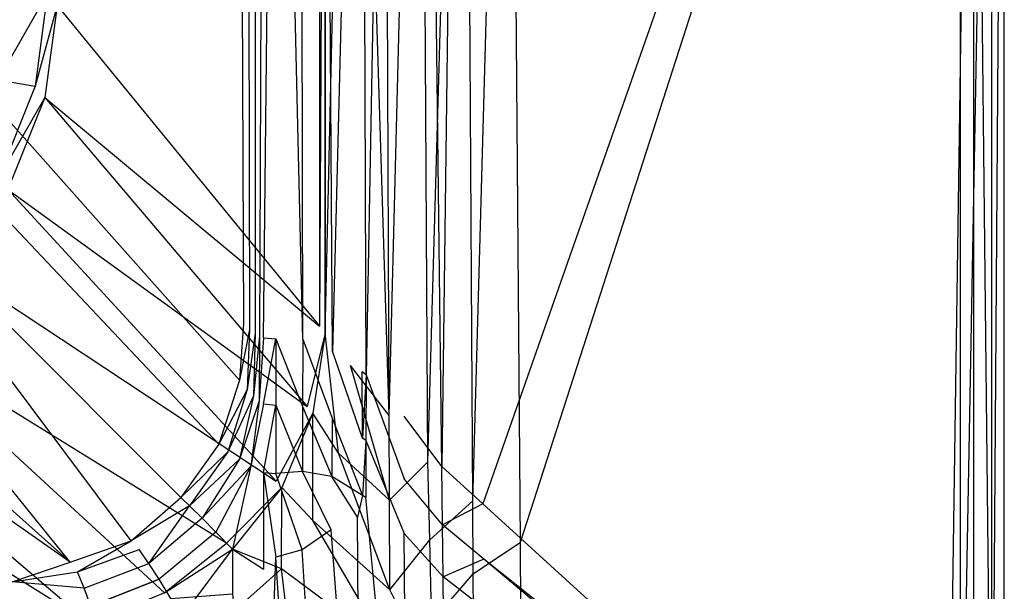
# Model space of a CAD drawing. Extents: x 0 to 0.86, y -0.605 to 0.
# Tile 11 of 33: x 0.701 to 0.86, y -0.537 to -0.444. Entities that reach past the tile are written whole.
import ezdxf

# ---------------------------------------------------------------- set-up
doc = ezdxf.new("R2010")
doc.units = 0
doc.layers.add('L3_BECKEN_N_692210__0___REPLACE', color=7, linetype='CONTINUOUS')

msp = doc.modelspace()

# ---------------------------------------------------------------- linework, layer by layer
at = {"layer": 'L3_BECKEN_N_692210__0___REPLACE', "color": 8}
for points, invisible_edges in [([(0.74, -0.307767, 0.344192), (0.738669, -0.307857, 0.341005), (0.739382, -0.495495, 0.340983), (0.74, -0.307767, 0.344192)], 14), ([(0.74, -0.307767, 0.344192), (0.739382, -0.495495, 0.340983), (0.74, -0.495747, 0.344192), (0.74, -0.307767, 0.344192)], 14), ([(0.742, -0.307685, 0.348183), (0.74, -0.495747, 0.344192), (0.742, -0.49591, 0.348183), (0.742, -0.307685, 0.348183)], 13), ([(0.74, -0.495747, 0.344192), (0.742, -0.307685, 0.348183), (0.74, -0.307767, 0.344192), (0.74, -0.495747, 0.344192)], 14), ([(0.746375, -0.496009, 0.351442), (0.742, -0.307685, 0.348183), (0.742, -0.49591, 0.348183), (0.746375, -0.496009, 0.351442)], 14), ([(0.746375, -0.496009, 0.351442), (0.746, -0.307813, 0.352174), (0.742, -0.307685, 0.348183), (0.746375, -0.496009, 0.351442)], 14), ([(0.734819, -0.308075, 0.32745), (0.688212, -0.433723, 0.064844), (0.736749, -0.493471, 0.32745), (0.734819, -0.308075, 0.32745)], 14), ([(0.706569, -0.441918, 0.068382), (0.749076, -0.308058, 0.299267), (0.749076, -0.493871, 0.299267), (0.706569, -0.441918, 0.068382)], 13), ([(0.736002, -0.308024, 0.332667), (0.734819, -0.308075, 0.32745), (0.736749, -0.493471, 0.32745), (0.736002, -0.308024, 0.332667)], 14), ([(0.737382, -0.307941, 0.337232), (0.736002, -0.308024, 0.332667), (0.737755, -0.494427, 0.332612), (0.737382, -0.307941, 0.337232)], 14), ([(0.736002, -0.308024, 0.332667), (0.736749, -0.493471, 0.32745), (0.737755, -0.494427, 0.332612), (0.736002, -0.308024, 0.332667)], 14), ([(0.738669, -0.307857, 0.341005), (0.737382, -0.307941, 0.337232), (0.738649, -0.495059, 0.337208), (0.738669, -0.307857, 0.341005)], 14), ([(0.737382, -0.307941, 0.337232), (0.737755, -0.494427, 0.332612), (0.738649, -0.495059, 0.337208), (0.737382, -0.307941, 0.337232)], 14), ([(0.738669, -0.307857, 0.341005), (0.738649, -0.495059, 0.337208), (0.739382, -0.495495, 0.340983), (0.738669, -0.307857, 0.341005)], 14), ([(0.75, -0.308087, 0.354169), (0.746, -0.307813, 0.352174), (0.746375, -0.496009, 0.351442), (0.75, -0.308087, 0.354169)], 14), ([(0.75117, -0.497915, 0.353599), (0.75, -0.308087, 0.354169), (0.746375, -0.496009, 0.351442), (0.75117, -0.497915, 0.353599)], 14), ([(0.75, -0.308061, 0.304286), (0.749076, -0.493871, 0.299267), (0.749076, -0.308058, 0.299267), (0.75, -0.308061, 0.304286)], 14), ([(0.749076, -0.493871, 0.299267), (0.75, -0.308061, 0.304286), (0.75, -0.495, 0.304286), (0.749076, -0.493871, 0.299267)], 13), ([(0.754193, -0.308061, 0.304286), (0.75, -0.495, 0.304286), (0.75, -0.308061, 0.304286), (0.754193, -0.308061, 0.304286)], 13), ([(0.75, -0.495, 0.304286), (0.754193, -0.308061, 0.304286), (0.754087, -0.500262, 0.304286), (0.75, -0.495, 0.304286)], 14), ([(0.755993, -0.308087, 0.354169), (0.75, -0.308087, 0.354169), (0.75117, -0.497915, 0.353599), (0.755993, -0.308087, 0.354169)], 14), ([(0.755993, -0.308087, 0.354169), (0.75117, -0.497915, 0.353599), (0.755963, -0.501289, 0.354801), (0.755993, -0.308087, 0.354169)], 14), ([(0.754193, -0.308061, 0.304286), (0.760365, -0.508345, 0.304286), (0.754087, -0.500262, 0.304286), (0.754193, -0.308061, 0.304286)], 13), ([(0.760365, -0.508345, 0.304286), (0.754193, -0.308061, 0.304286), (0.759604, -0.308061, 0.304286), (0.760365, -0.508345, 0.304286)], 14), ([(0.756626, -0.501756, 0.354967), (0.755993, -0.308087, 0.354169), (0.755963, -0.501289, 0.354801), (0.756626, -0.501756, 0.354967)], 14), ([(0.756626, -0.501756, 0.354967), (0.760252, -0.308087, 0.354169), (0.755993, -0.308087, 0.354169), (0.756626, -0.501756, 0.354967)], 13), ([(0.760252, -0.308087, 0.354169), (0.756626, -0.501756, 0.354967), (0.762794, -0.508458, 0.355), (0.760252, -0.308087, 0.354169)], 14), ([(0.7654, -0.308061, 0.304286), (0.760365, -0.508345, 0.304286), (0.759604, -0.308061, 0.304286), (0.7654, -0.308061, 0.304286)], 13), ([(0.766397, -0.308087, 0.354169), (0.760252, -0.308087, 0.354169), (0.762794, -0.508458, 0.355), (0.766397, -0.308087, 0.354169)], 14), ([(0.760365, -0.508345, 0.304286), (0.7654, -0.308061, 0.304286), (0.766624, -0.515865, 0.304286), (0.760365, -0.508345, 0.304286)], 14), ([(0.768888, -0.516596, 0.354169), (0.766397, -0.308087, 0.354169), (0.762794, -0.508458, 0.355), (0.768888, -0.516596, 0.354169)], 14), ([(0.772625, -0.308061, 0.304286), (0.766624, -0.515865, 0.304286), (0.7654, -0.308061, 0.304286), (0.772625, -0.308061, 0.304286)], 13), ([(0.768888, -0.516596, 0.354169), (0.771637, -0.308087, 0.354169), (0.766397, -0.308087, 0.354169), (0.768888, -0.516596, 0.354169)], 13), ([(0.766624, -0.515865, 0.304286), (0.772625, -0.308061, 0.304286), (0.773892, -0.52216, 0.304286), (0.766624, -0.515865, 0.304286)], 14), ([(0.771637, -0.308087, 0.354169), (0.768888, -0.516596, 0.354169), (0.775526, -0.52264, 0.354169), (0.771637, -0.308087, 0.354169)], 14), ([(0.775526, -0.52264, 0.354169), (0.850749, -0.308087, 0.354169), (0.771637, -0.308087, 0.354169), (0.775526, -0.52264, 0.354169)], 13), ([(0.77984, -0.308061, 0.304286), (0.773892, -0.52216, 0.304286), (0.772625, -0.308061, 0.304286), (0.77984, -0.308061, 0.304286)], 13), ([(0.773892, -0.52216, 0.304286), (0.77984, -0.308061, 0.304286), (0.781615, -0.528848, 0.304286), (0.773892, -0.52216, 0.304286)], 14), ([(0.850749, -0.308087, 0.354169), (0.775526, -0.52264, 0.354169), (0.850807, -0.591183, 0.354169), (0.850749, -0.308087, 0.354169)], 14), ([(0.852833, -0.308061, 0.304286), (0.781615, -0.528848, 0.304286), (0.77984, -0.308061, 0.304286), (0.852833, -0.308061, 0.304286)], 13), ([(0.781615, -0.528848, 0.304286), (0.852833, -0.308061, 0.304286), (0.85295, -0.590627, 0.304286), (0.781615, -0.528848, 0.304286)], 14), ([(0.850807, -0.591183, 0.354169), (0.855, -0.308087, 0.354169), (0.850749, -0.308087, 0.354169), (0.850807, -0.591183, 0.354169)], 13), ([(0.855, -0.308087, 0.354169), (0.850807, -0.591183, 0.354169), (0.855, -0.595, 0.354169), (0.855, -0.308087, 0.354169)], 14), ([(0.858, -0.308061, 0.304286), (0.85295, -0.590627, 0.304286), (0.852833, -0.308061, 0.304286), (0.858, -0.308061, 0.304286)], 13), ([(0.85295, -0.590627, 0.304286), (0.858, -0.308061, 0.304286), (0.858, -0.595, 0.304286), (0.85295, -0.590627, 0.304286)], 14), ([(0.858, -0.595, 0.352174), (0.855, -0.308087, 0.354169), (0.855, -0.595, 0.354169), (0.858, -0.595, 0.352174)], 13), ([(0.855, -0.308087, 0.354169), (0.858, -0.595, 0.352174), (0.858, -0.308087, 0.352174), (0.855, -0.308087, 0.354169)], 14), ([(0.86, -0.308062, 0.306281), (0.858, -0.595, 0.304286), (0.858, -0.308061, 0.304286), (0.86, -0.308062, 0.306281)], 13), ([(0.858, -0.595, 0.304286), (0.86, -0.308062, 0.306281), (0.86, -0.595, 0.306281), (0.858, -0.595, 0.304286)], 14), ([(0.86, -0.308087, 0.349181), (0.858, -0.595, 0.352174), (0.86, -0.595, 0.349181), (0.86, -0.308087, 0.349181)], 13), ([(0.858, -0.595, 0.352174), (0.86, -0.308087, 0.349181), (0.858, -0.308087, 0.352174), (0.858, -0.595, 0.352174)], 14), ([(0.86, -0.308062, 0.306281), (0.86, -0.595, 0.311061), (0.86, -0.595, 0.306281), (0.86, -0.308062, 0.306281)], 13), ([(0.86, -0.595, 0.311061), (0.86, -0.308062, 0.306281), (0.86, -0.308065, 0.311061), (0.86, -0.595, 0.311061)], 14), ([(0.86, -0.308065, 0.311061), (0.86, -0.595, 0.344518), (0.86, -0.595, 0.311061), (0.86, -0.308065, 0.311061)], 13), ([(0.86, -0.595, 0.344518), (0.86, -0.308065, 0.311061), (0.86, -0.308085, 0.344518), (0.86, -0.595, 0.344518)], 14), ([(0.86, -0.308085, 0.344518), (0.86, -0.595, 0.349181), (0.86, -0.595, 0.344518), (0.86, -0.308085, 0.344518)], 13), ([(0.86, -0.595, 0.349181), (0.86, -0.308085, 0.344518), (0.86, -0.308087, 0.349181), (0.86, -0.595, 0.349181)], 14), ([(0.688212, -0.433723, 0.064844), (0.686272, -0.446556, 0.064844), (0.736749, -0.493471, 0.32745), (0.688212, -0.433723, 0.064844)], 14), ([(0.705, -0.44, 0.05986), (0.703, -0.455, 0.05986), (0.697, -0.454, 0.037911), (0.705, -0.44, 0.05986)], 14), ([(0.705, -0.44, 0.05986), (0.697, -0.454, 0.037911), (0.698, -0.44, 0.037911), (0.705, -0.44, 0.05986)], 14), ([(0.706569, -0.441918, 0.068382), (0.703, -0.455, 0.05986), (0.705, -0.44, 0.05986), (0.706569, -0.441918, 0.068382)], 14), ([(0.703, -0.455, 0.05986), (0.706569, -0.441918, 0.068382), (0.704569, -0.456848, 0.068382), (0.703, -0.455, 0.05986)], 13), ([(0.706569, -0.441918, 0.068382), (0.749076, -0.493871, 0.299267), (0.704569, -0.456848, 0.068382), (0.706569, -0.441918, 0.068382)], 14), ([(0.686272, -0.446556, 0.064844), (0.681343, -0.458483, 0.064844), (0.736118, -0.502646, 0.32745), (0.686272, -0.446556, 0.064844)], 14), ([(0.686272, -0.446556, 0.064844), (0.736118, -0.502646, 0.32745), (0.736749, -0.493471, 0.32745), (0.686272, -0.446556, 0.064844)], 14), ([(0.697, -0.454, 0.037911), (0.703, -0.455, 0.05986), (0.691, -0.467, 0.037911), (0.697, -0.454, 0.037911)], 14), ([(0.703, -0.455, 0.05986), (0.697, -0.47, 0.05986), (0.691, -0.467, 0.037911), (0.703, -0.455, 0.05986)], 14), ([(0.704569, -0.456848, 0.068382), (0.697, -0.47, 0.05986), (0.703, -0.455, 0.05986), (0.704569, -0.456848, 0.068382)], 14), ([(0.697, -0.47, 0.05986), (0.704569, -0.456848, 0.068382), (0.698604, -0.471743, 0.068382), (0.697, -0.47, 0.05986)], 13), ([(0.704569, -0.456848, 0.068382), (0.747076, -0.506912, 0.299267), (0.698604, -0.471743, 0.068382), (0.704569, -0.456848, 0.068382)], 14), ([(0.704569, -0.456848, 0.068382), (0.749076, -0.493871, 0.299267), (0.747076, -0.506912, 0.299267), (0.704569, -0.456848, 0.068382)], 14), ([(0.681343, -0.458483, 0.064844), (0.673425, -0.468425, 0.064844), (0.732753, -0.512975, 0.32745), (0.681343, -0.458483, 0.064844)], 14), ([(0.681343, -0.458483, 0.064844), (0.732753, -0.512975, 0.32745), (0.736118, -0.502646, 0.32745), (0.681343, -0.458483, 0.064844)], 14), ([(0.718581, -0.528653, 0.32745), (0.673425, -0.468425, 0.064844), (0.66351, -0.476382, 0.064844), (0.718581, -0.528653, 0.32745)], 14), ([(0.673425, -0.468425, 0.064844), (0.726629, -0.521629, 0.32745), (0.732753, -0.512975, 0.32745), (0.673425, -0.468425, 0.064844)], 14), ([(0.718581, -0.528653, 0.32745), (0.726629, -0.521629, 0.32745), (0.673425, -0.468425, 0.064844), (0.718581, -0.528653, 0.32745)], 14), ([(0.698604, -0.471743, 0.068382), (0.742055, -0.518973, 0.299267), (0.688674, -0.483674, 0.068382), (0.698604, -0.471743, 0.068382)], 14), ([(0.698604, -0.471743, 0.068382), (0.747076, -0.506912, 0.299267), (0.742055, -0.518973, 0.299267), (0.698604, -0.471743, 0.068382)], 14), ([(0.708697, -0.532108, 0.32745), (0.66351, -0.476382, 0.064844), (0.651602, -0.481315, 0.064844), (0.708697, -0.532108, 0.32745)], 14), ([(0.708697, -0.532108, 0.32745), (0.718581, -0.528653, 0.32745), (0.66351, -0.476382, 0.064844), (0.708697, -0.532108, 0.32745)], 14), ([(0.638722, -0.483297, 0.064844), (0.708697, -0.532108, 0.32745), (0.651602, -0.481315, 0.064844), (0.638722, -0.483297, 0.064844)], 13), ([(0.708697, -0.532108, 0.32745), (0.638722, -0.483297, 0.064844), (0.698461, -0.533701, 0.32745), (0.708697, -0.532108, 0.32745)], 14), ([(0.734014, -0.529014, 0.299267), (0.676743, -0.493604, 0.068382), (0.688674, -0.483674, 0.068382), (0.734014, -0.529014, 0.299267)], 14), ([(0.688674, -0.483674, 0.068382), (0.742055, -0.518973, 0.299267), (0.734014, -0.529014, 0.299267), (0.688674, -0.483674, 0.068382)], 14), ([(0.711912, -0.542076, 0.299267), (0.661848, -0.499569, 0.068382), (0.676743, -0.493604, 0.068382), (0.711912, -0.542076, 0.299267)], 14), ([(0.723973, -0.537055, 0.299267), (0.676743, -0.493604, 0.068382), (0.734014, -0.529014, 0.299267), (0.723973, -0.537055, 0.299267)], 14), ([(0.723973, -0.537055, 0.299267), (0.711912, -0.542076, 0.299267), (0.676743, -0.493604, 0.068382), (0.723973, -0.537055, 0.299267)], 14), ([(0.736749, -0.493471, 0.32745), (0.736118, -0.502646, 0.32745), (0.737755, -0.494427, 0.332612), (0.736749, -0.493471, 0.32745)], 14), ([(0.75, -0.495, 0.304286), (0.747076, -0.506912, 0.299267), (0.749076, -0.493871, 0.299267), (0.75, -0.495, 0.304286)], 14), ([(0.737755, -0.494427, 0.332612), (0.736118, -0.502646, 0.32745), (0.737341, -0.504122, 0.332536), (0.737755, -0.494427, 0.332612)], 14), ([(0.737755, -0.494427, 0.332612), (0.737341, -0.504122, 0.332536), (0.738649, -0.495059, 0.337208), (0.737755, -0.494427, 0.332612)], 14), ([(0.738649, -0.495059, 0.337208), (0.737341, -0.504122, 0.332536), (0.738411, -0.505193, 0.337114), (0.738649, -0.495059, 0.337208)], 14), ([(0.738649, -0.495059, 0.337208), (0.738411, -0.505193, 0.337114), (0.739382, -0.495495, 0.340983), (0.738649, -0.495059, 0.337208)], 14), ([(0.739382, -0.495495, 0.340983), (0.738411, -0.505193, 0.337114), (0.739284, -0.505977, 0.340914), (0.739382, -0.495495, 0.340983)], 14), ([(0.739382, -0.495495, 0.340983), (0.739284, -0.505977, 0.340914), (0.74, -0.495747, 0.344192), (0.739382, -0.495495, 0.340983)], 14), ([(0.74, -0.495747, 0.344192), (0.739284, -0.505977, 0.340914), (0.74, -0.506472, 0.344192), (0.74, -0.495747, 0.344192)], 14), ([(0.74, -0.506472, 0.344192), (0.742, -0.49591, 0.348183), (0.74, -0.495747, 0.344192), (0.74, -0.506472, 0.344192)], 14), ([(0.742, -0.49591, 0.348183), (0.74, -0.506472, 0.344192), (0.742, -0.506705, 0.348183), (0.742, -0.49591, 0.348183)], 13), ([(0.746348, -0.506915, 0.351446), (0.742, -0.49591, 0.348183), (0.742, -0.506705, 0.348183), (0.746348, -0.506915, 0.351446)], 13), ([(0.742, -0.49591, 0.348183), (0.746348, -0.506915, 0.351446), (0.746375, -0.496009, 0.351442), (0.742, -0.49591, 0.348183)], 14), ([(0.747076, -0.506912, 0.299267), (0.75, -0.495, 0.304286), (0.748, -0.508, 0.304286), (0.747076, -0.506912, 0.299267)], 13), ([(0.75, -0.495, 0.304286), (0.75216, -0.514471, 0.304286), (0.748, -0.508, 0.304286), (0.75, -0.495, 0.304286)], 13), ([(0.75216, -0.514471, 0.304286), (0.75, -0.495, 0.304286), (0.754087, -0.500262, 0.304286), (0.75216, -0.514471, 0.304286)], 14), ([(0.751136, -0.508781, 0.353591), (0.746375, -0.496009, 0.351442), (0.746348, -0.506915, 0.351446), (0.751136, -0.508781, 0.353591)], 13), ([(0.746375, -0.496009, 0.351442), (0.751136, -0.508781, 0.353591), (0.75117, -0.497915, 0.353599), (0.746375, -0.496009, 0.351442)], 14), ([(0.756015, -0.512032, 0.354784), (0.75117, -0.497915, 0.353599), (0.751136, -0.508781, 0.353591), (0.756015, -0.512032, 0.354784)], 14), ([(0.756015, -0.512032, 0.354784), (0.755963, -0.501289, 0.354801), (0.75117, -0.497915, 0.353599), (0.756015, -0.512032, 0.354784)], 14), ([(0.711912, -0.542076, 0.299267), (0.646918, -0.501569, 0.068382), (0.661848, -0.499569, 0.068382), (0.711912, -0.542076, 0.299267)], 14), ([(0.754087, -0.500262, 0.304286), (0.760418, -0.522096, 0.304286), (0.75216, -0.514471, 0.304286), (0.754087, -0.500262, 0.304286)], 13), ([(0.760418, -0.522096, 0.304286), (0.754087, -0.500262, 0.304286), (0.760365, -0.508345, 0.304286), (0.760418, -0.522096, 0.304286)], 14), ([(0.698871, -0.544076, 0.299267), (0.646918, -0.501569, 0.068382), (0.711912, -0.542076, 0.299267), (0.698871, -0.544076, 0.299267)], 14), ([(0.756015, -0.512032, 0.354784), (0.756626, -0.501756, 0.354967), (0.755963, -0.501289, 0.354801), (0.756015, -0.512032, 0.354784)], 13), ([(0.756626, -0.501756, 0.354967), (0.756015, -0.512032, 0.354784), (0.756595, -0.512418, 0.354926), (0.756626, -0.501756, 0.354967)], 14), ([(0.762801, -0.518607, 0.354959), (0.756626, -0.501756, 0.354967), (0.756595, -0.512418, 0.354926), (0.762801, -0.518607, 0.354959)], 13), ([(0.756626, -0.501756, 0.354967), (0.762801, -0.518607, 0.354959), (0.762794, -0.508458, 0.355), (0.756626, -0.501756, 0.354967)], 14), ([(0.736118, -0.502646, 0.32745), (0.732753, -0.512975, 0.32745), (0.737341, -0.504122, 0.332536), (0.736118, -0.502646, 0.32745)], 14), ([(0.737341, -0.504122, 0.332536), (0.732753, -0.512975, 0.32745), (0.73421, -0.514223, 0.3327), (0.737341, -0.504122, 0.332536)], 14), ([(0.737341, -0.504122, 0.332536), (0.73421, -0.514223, 0.3327), (0.738411, -0.505193, 0.337114), (0.737341, -0.504122, 0.332536)], 14), ([(0.738411, -0.505193, 0.337114), (0.73421, -0.514223, 0.3327), (0.7361, -0.515445, 0.337215), (0.738411, -0.505193, 0.337114)], 14), ([(0.738411, -0.505193, 0.337114), (0.7361, -0.515445, 0.337215), (0.739284, -0.505977, 0.340914), (0.738411, -0.505193, 0.337114)], 14), ([(0.739284, -0.505977, 0.340914), (0.7361, -0.515445, 0.337215), (0.737969, -0.516543, 0.341005), (0.739284, -0.505977, 0.340914)], 14), ([(0.739284, -0.505977, 0.340914), (0.737969, -0.516543, 0.341005), (0.74, -0.506472, 0.344192), (0.739284, -0.505977, 0.340914)], 14), ([(0.74, -0.506472, 0.344192), (0.737969, -0.516543, 0.341005), (0.74, -0.517607, 0.344192), (0.74, -0.506472, 0.344192)], 14), ([(0.74, -0.517607, 0.344192), (0.742, -0.506705, 0.348183), (0.74, -0.506472, 0.344192), (0.74, -0.517607, 0.344192)], 14), ([(0.742, -0.506705, 0.348183), (0.74, -0.517607, 0.344192), (0.742, -0.517775, 0.348183), (0.742, -0.506705, 0.348183)], 13), ([(0.74632, -0.517424, 0.351448), (0.742, -0.506705, 0.348183), (0.742, -0.517775, 0.348183), (0.74632, -0.517424, 0.351448)], 13), ([(0.742, -0.506705, 0.348183), (0.74632, -0.517424, 0.351448), (0.746348, -0.506915, 0.351446), (0.742, -0.506705, 0.348183)], 14), ([(0.748, -0.508, 0.304286), (0.742055, -0.518973, 0.299267), (0.747076, -0.506912, 0.299267), (0.748, -0.508, 0.304286)], 14), ([(0.751098, -0.518212, 0.353584), (0.746348, -0.506915, 0.351446), (0.74632, -0.517424, 0.351448), (0.751098, -0.518212, 0.353584)], 13), ([(0.746348, -0.506915, 0.351446), (0.751098, -0.518212, 0.353584), (0.751136, -0.508781, 0.353591), (0.746348, -0.506915, 0.351446)], 14), ([(0.742055, -0.518973, 0.299267), (0.748, -0.508, 0.304286), (0.743, -0.52, 0.304286), (0.742055, -0.518973, 0.299267)], 13), ([(0.748, -0.508, 0.304286), (0.747989, -0.525345, 0.304286), (0.743, -0.52, 0.304286), (0.748, -0.508, 0.304286)], 13), ([(0.747989, -0.525345, 0.304286), (0.748, -0.508, 0.304286), (0.75216, -0.514471, 0.304286), (0.747989, -0.525345, 0.304286)], 14), ([(0.766624, -0.515865, 0.304286), (0.760418, -0.522096, 0.304286), (0.760365, -0.508345, 0.304286), (0.766624, -0.515865, 0.304286)], 13), ([(0.768888, -0.516596, 0.354169), (0.762794, -0.508458, 0.355), (0.762801, -0.518607, 0.354959), (0.768888, -0.516596, 0.354169)], 14), ([(0.756061, -0.521332, 0.354782), (0.751136, -0.508781, 0.353591), (0.751098, -0.518212, 0.353584), (0.756061, -0.521332, 0.354782)], 13), ([(0.751136, -0.508781, 0.353591), (0.756061, -0.521332, 0.354782), (0.756015, -0.512032, 0.354784), (0.751136, -0.508781, 0.353591)], 14), ([(0.732753, -0.512975, 0.32745), (0.726629, -0.521629, 0.32745), (0.73421, -0.514223, 0.3327), (0.732753, -0.512975, 0.32745)], 14), ([(0.756061, -0.521332, 0.354782), (0.756595, -0.512418, 0.354926), (0.756015, -0.512032, 0.354784), (0.756061, -0.521332, 0.354782)], 13), ([(0.756595, -0.512418, 0.354926), (0.756061, -0.521332, 0.354782), (0.756562, -0.521646, 0.354902), (0.756595, -0.512418, 0.354926)], 14), ([(0.762814, -0.527465, 0.354939), (0.756595, -0.512418, 0.354926), (0.756562, -0.521646, 0.354902), (0.762814, -0.527465, 0.354939)], 13), ([(0.756595, -0.512418, 0.354926), (0.762814, -0.527465, 0.354939), (0.762801, -0.518607, 0.354959), (0.756595, -0.512418, 0.354926)], 14), ([(0.73421, -0.514223, 0.3327), (0.726629, -0.521629, 0.32745), (0.728029, -0.522985, 0.332913), (0.73421, -0.514223, 0.3327)], 14), ([(0.73421, -0.514223, 0.3327), (0.728029, -0.522985, 0.332913), (0.7361, -0.515445, 0.337215), (0.73421, -0.514223, 0.3327)], 14), ([(0.75216, -0.514471, 0.304286), (0.760474, -0.536615, 0.304286), (0.747989, -0.525345, 0.304286), (0.75216, -0.514471, 0.304286)], 13), ([(0.760474, -0.536615, 0.304286), (0.75216, -0.514471, 0.304286), (0.760418, -0.522096, 0.304286), (0.760474, -0.536615, 0.304286)], 14), ([(0.7361, -0.515445, 0.337215), (0.728029, -0.522985, 0.332913), (0.730054, -0.525002, 0.337382), (0.7361, -0.515445, 0.337215)], 14), ([(0.7361, -0.515445, 0.337215), (0.730054, -0.525002, 0.337382), (0.737969, -0.516543, 0.341005), (0.7361, -0.515445, 0.337215)], 14), ([(0.737969, -0.516543, 0.341005), (0.730054, -0.525002, 0.337382), (0.732276, -0.527235, 0.341199), (0.737969, -0.516543, 0.341005)], 14), ([(0.737969, -0.516543, 0.341005), (0.732276, -0.527235, 0.341199), (0.735, -0.53, 0.344192), (0.737969, -0.516543, 0.341005)], 14), ([(0.737969, -0.516543, 0.341005), (0.735, -0.53, 0.344192), (0.74, -0.517607, 0.344192), (0.737969, -0.516543, 0.341005)], 14), ([(0.760418, -0.522096, 0.304286), (0.766624, -0.515865, 0.304286), (0.766922, -0.528496, 0.304286), (0.760418, -0.522096, 0.304286)], 14), ([(0.769002, -0.526071, 0.354169), (0.768888, -0.516596, 0.354169), (0.762801, -0.518607, 0.354959), (0.769002, -0.526071, 0.354169)], 14), ([(0.773892, -0.52216, 0.304286), (0.766922, -0.528496, 0.304286), (0.766624, -0.515865, 0.304286), (0.773892, -0.52216, 0.304286)], 13), ([(0.769002, -0.526071, 0.354169), (0.775526, -0.52264, 0.354169), (0.768888, -0.516596, 0.354169), (0.769002, -0.526071, 0.354169)], 13), ([(0.735, -0.53, 0.344192), (0.74, -0.533239, 0.344192), (0.74, -0.517607, 0.344192), (0.735, -0.53, 0.344192)], 14), ([(0.742, -0.531321, 0.348183), (0.74, -0.517607, 0.344192), (0.74, -0.533239, 0.344192), (0.742, -0.531321, 0.348183)], 13), ([(0.74, -0.517607, 0.344192), (0.742, -0.531321, 0.348183), (0.742, -0.517775, 0.348183), (0.74, -0.517607, 0.344192)], 14), ([(0.74632, -0.517424, 0.351448), (0.742, -0.517775, 0.348183), (0.746286, -0.530123, 0.351525), (0.74632, -0.517424, 0.351448)], 14), ([(0.746286, -0.530123, 0.351525), (0.742, -0.517775, 0.348183), (0.742, -0.531321, 0.348183), (0.746286, -0.530123, 0.351525)], 14), ([(0.750967, -0.52689, 0.353654), (0.74632, -0.517424, 0.351448), (0.746286, -0.530123, 0.351525), (0.750967, -0.52689, 0.353654)], 14), ([(0.751098, -0.518212, 0.353584), (0.74632, -0.517424, 0.351448), (0.750967, -0.52689, 0.353654), (0.751098, -0.518212, 0.353584)], 14), ([(0.755246, -0.524821, 0.354572), (0.751098, -0.518212, 0.353584), (0.750967, -0.52689, 0.353654), (0.755246, -0.524821, 0.354572)], 14), ([(0.756061, -0.521332, 0.354782), (0.751098, -0.518212, 0.353584), (0.755246, -0.524821, 0.354572), (0.756061, -0.521332, 0.354782)], 14), ([(0.743, -0.52, 0.304286), (0.734014, -0.529014, 0.299267), (0.742055, -0.518973, 0.299267), (0.743, -0.52, 0.304286)], 14), ([(0.769002, -0.526071, 0.354169), (0.762801, -0.518607, 0.354959), (0.762814, -0.527465, 0.354939), (0.769002, -0.526071, 0.354169)], 14), ([(0.734014, -0.529014, 0.299267), (0.743, -0.52, 0.304286), (0.735, -0.53, 0.304286), (0.734014, -0.529014, 0.299267)], 13), ([(0.743, -0.52, 0.304286), (0.742904, -0.533194, 0.304286), (0.735, -0.53, 0.304286), (0.743, -0.52, 0.304286)], 13), ([(0.742904, -0.533194, 0.304286), (0.743, -0.52, 0.304286), (0.747989, -0.525345, 0.304286), (0.742904, -0.533194, 0.304286)], 14), ([(0.756061, -0.521332, 0.354782), (0.755246, -0.524821, 0.354572), (0.755721, -0.590588, 0.354169), (0.756061, -0.521332, 0.354782)], 14), ([(0.756562, -0.521646, 0.354902), (0.756061, -0.521332, 0.354782), (0.755721, -0.590588, 0.354169), (0.756562, -0.521646, 0.354902)], 14), ([(0.718581, -0.528653, 0.32745), (0.728029, -0.522985, 0.332913), (0.726629, -0.521629, 0.32745), (0.718581, -0.528653, 0.32745)], 13), ([(0.728029, -0.522985, 0.332913), (0.718581, -0.528653, 0.32745), (0.719859, -0.530081, 0.332889), (0.728029, -0.522985, 0.332913)], 14), ([(0.721451, -0.532347, 0.337362), (0.728029, -0.522985, 0.332913), (0.719859, -0.530081, 0.332889), (0.721451, -0.532347, 0.337362)], 14), ([(0.730054, -0.525002, 0.337382), (0.728029, -0.522985, 0.332913), (0.721451, -0.532347, 0.337362), (0.730054, -0.525002, 0.337382)], 14), ([(0.763215, -0.590535, 0.354169), (0.756562, -0.521646, 0.354902), (0.755721, -0.590588, 0.354169), (0.763215, -0.590535, 0.354169)], 14), ([(0.763215, -0.590535, 0.354169), (0.762814, -0.527465, 0.354939), (0.756562, -0.521646, 0.354902), (0.763215, -0.590535, 0.354169)], 14), ([(0.766922, -0.528496, 0.304286), (0.760474, -0.536615, 0.304286), (0.760418, -0.522096, 0.304286), (0.766922, -0.528496, 0.304286)], 13), ([(0.766922, -0.528496, 0.304286), (0.773892, -0.52216, 0.304286), (0.773962, -0.533989, 0.304286), (0.766922, -0.528496, 0.304286)], 14), ([(0.775526, -0.52264, 0.354169), (0.769002, -0.526071, 0.354169), (0.77569, -0.531652, 0.354169), (0.775526, -0.52264, 0.354169)], 14), ([(0.781615, -0.528848, 0.304286), (0.773962, -0.533989, 0.304286), (0.773892, -0.52216, 0.304286), (0.781615, -0.528848, 0.304286)], 13), ([(0.77569, -0.531652, 0.354169), (0.850807, -0.591183, 0.354169), (0.775526, -0.52264, 0.354169), (0.77569, -0.531652, 0.354169)], 13), ([(0.730054, -0.525002, 0.337382), (0.721451, -0.532347, 0.337362), (0.723105, -0.534866, 0.341171), (0.730054, -0.525002, 0.337382)], 14), ([(0.732276, -0.527235, 0.341199), (0.730054, -0.525002, 0.337382), (0.723105, -0.534866, 0.341171), (0.732276, -0.527235, 0.341199)], 14), ([(0.747989, -0.525345, 0.304286), (0.760073, -0.545916, 0.304286), (0.742904, -0.533194, 0.304286), (0.747989, -0.525345, 0.304286)], 13), ([(0.760073, -0.545916, 0.304286), (0.747989, -0.525345, 0.304286), (0.760474, -0.536615, 0.304286), (0.760073, -0.545916, 0.304286)], 14), ([(0.755721, -0.590588, 0.354169), (0.755246, -0.524821, 0.354572), (0.750967, -0.52689, 0.353654), (0.755721, -0.590588, 0.354169)], 14), ([(0.769102, -0.534473, 0.354169), (0.769002, -0.526071, 0.354169), (0.762814, -0.527465, 0.354939), (0.769102, -0.534473, 0.354169)], 14), ([(0.769102, -0.534473, 0.354169), (0.77569, -0.531652, 0.354169), (0.769002, -0.526071, 0.354169), (0.769102, -0.534473, 0.354169)], 13), ([(0.732276, -0.527235, 0.341199), (0.723105, -0.534866, 0.341171), (0.725, -0.538, 0.344192), (0.732276, -0.527235, 0.341199)], 14), ([(0.735, -0.53, 0.344192), (0.732276, -0.527235, 0.341199), (0.725, -0.538, 0.344192), (0.735, -0.53, 0.344192)], 14), ([(0.750967, -0.52689, 0.353654), (0.746286, -0.530123, 0.351525), (0.75, -0.590629, 0.354169), (0.750967, -0.52689, 0.353654)], 14), ([(0.755721, -0.590588, 0.354169), (0.750967, -0.52689, 0.353654), (0.75, -0.590629, 0.354169), (0.755721, -0.590588, 0.354169)], 14), ([(0.769102, -0.534473, 0.354169), (0.762814, -0.527465, 0.354939), (0.763215, -0.590535, 0.354169), (0.769102, -0.534473, 0.354169)], 14), ([(0.709871, -0.533698, 0.332909), (0.718581, -0.528653, 0.32745), (0.708697, -0.532108, 0.32745), (0.709871, -0.533698, 0.332909)], 14), ([(0.709871, -0.533698, 0.332909), (0.719859, -0.530081, 0.332889), (0.718581, -0.528653, 0.32745), (0.709871, -0.533698, 0.332909)], 14), ([(0.735, -0.53, 0.304286), (0.723973, -0.537055, 0.299267), (0.734014, -0.529014, 0.299267), (0.735, -0.53, 0.304286)], 13), ([(0.760474, -0.536615, 0.304286), (0.766922, -0.528496, 0.304286), (0.767235, -0.541793, 0.304286), (0.760474, -0.536615, 0.304286)], 14), ([(0.773962, -0.533989, 0.304286), (0.767235, -0.541793, 0.304286), (0.766922, -0.528496, 0.304286), (0.773962, -0.533989, 0.304286)], 13), ([(0.773962, -0.533989, 0.304286), (0.781615, -0.528848, 0.304286), (0.781705, -0.54003, 0.304286), (0.773962, -0.533989, 0.304286)], 14), ([(0.85295, -0.590627, 0.304286), (0.781705, -0.54003, 0.304286), (0.781615, -0.528848, 0.304286), (0.85295, -0.590627, 0.304286)], 13), ([(0.721451, -0.532347, 0.337362), (0.719859, -0.530081, 0.332889), (0.709871, -0.533698, 0.332909), (0.721451, -0.532347, 0.337362)], 14), ([(0.723973, -0.537055, 0.299267), (0.735, -0.53, 0.304286), (0.725, -0.538, 0.304286), (0.723973, -0.537055, 0.299267)], 14), ([(0.735, -0.53, 0.304286), (0.726169, -0.541813, 0.304286), (0.725, -0.538, 0.304286), (0.735, -0.53, 0.304286)], 13), ([(0.725, -0.538, 0.344192), (0.735, -0.537256, 0.344192), (0.735, -0.53, 0.344192), (0.725, -0.538, 0.344192)], 14), ([(0.726169, -0.541813, 0.304286), (0.735, -0.53, 0.304286), (0.736581, -0.53858, 0.304286), (0.726169, -0.541813, 0.304286)], 14), ([(0.73697, -0.538459, 0.304286), (0.736581, -0.53858, 0.304286), (0.735, -0.53, 0.304286), (0.73697, -0.538459, 0.304286)], 14), ([(0.742904, -0.533194, 0.304286), (0.73697, -0.538459, 0.304286), (0.735, -0.53, 0.304286), (0.742904, -0.533194, 0.304286)], 14), ([(0.74, -0.533239, 0.344192), (0.735, -0.53, 0.344192), (0.735, -0.537256, 0.344192), (0.74, -0.533239, 0.344192)], 13), ([(0.746286, -0.530123, 0.351525), (0.742, -0.531321, 0.348183), (0.746036, -0.590638, 0.352092), (0.746286, -0.530123, 0.351525)], 14), ([(0.75, -0.590629, 0.354169), (0.746286, -0.530123, 0.351525), (0.746036, -0.590638, 0.352092), (0.75, -0.590629, 0.354169)], 14), ([(0.699311, -0.535304, 0.332923), (0.708697, -0.532108, 0.32745), (0.698461, -0.533701, 0.32745), (0.699311, -0.535304, 0.332923)], 14), ([(0.699311, -0.535304, 0.332923), (0.709871, -0.533698, 0.332909), (0.708697, -0.532108, 0.32745), (0.699311, -0.535304, 0.332923)], 14), ([(0.71098, -0.536305, 0.337378), (0.721451, -0.532347, 0.337362), (0.709871, -0.533698, 0.332909), (0.71098, -0.536305, 0.337378)], 14), ([(0.723105, -0.534866, 0.341171), (0.721451, -0.532347, 0.337362), (0.71098, -0.536305, 0.337378), (0.723105, -0.534866, 0.341171)], 14), ([(0.742, -0.531321, 0.348183), (0.74, -0.590411, 0.344192), (0.742, -0.590556, 0.348183), (0.742, -0.531321, 0.348183)], 13), ([(0.74, -0.590411, 0.344192), (0.742, -0.531321, 0.348183), (0.74, -0.533239, 0.344192), (0.74, -0.590411, 0.344192)], 14), ([(0.746036, -0.590638, 0.352092), (0.742, -0.531321, 0.348183), (0.742, -0.590556, 0.348183), (0.746036, -0.590638, 0.352092)], 14), ([(0.77569, -0.531652, 0.354169), (0.769102, -0.534473, 0.354169), (0.775836, -0.539714, 0.354169), (0.77569, -0.531652, 0.354169)], 14), ([(0.775836, -0.539714, 0.354169), (0.849863, -0.593548, 0.354169), (0.77569, -0.531652, 0.354169), (0.775836, -0.539714, 0.354169)], 13), ([(0.850807, -0.591183, 0.354169), (0.77569, -0.531652, 0.354169), (0.849863, -0.593548, 0.354169), (0.850807, -0.591183, 0.354169)], 14), ([(0.699311, -0.535304, 0.332923), (0.71098, -0.536305, 0.337378), (0.709871, -0.533698, 0.332909), (0.699311, -0.535304, 0.332923)], 13), ([(0.735, -0.537256, 0.344192), (0.74, -0.590411, 0.344192), (0.74, -0.533239, 0.344192), (0.735, -0.537256, 0.344192)], 14), ([(0.742904, -0.533194, 0.304286), (0.750899, -0.598271, 0.304286), (0.73697, -0.538459, 0.304286), (0.742904, -0.533194, 0.304286)], 13), ([(0.750899, -0.598271, 0.304286), (0.742904, -0.533194, 0.304286), (0.760073, -0.545916, 0.304286), (0.750899, -0.598271, 0.304286)], 10), ([(0.767235, -0.541793, 0.304286), (0.773962, -0.533989, 0.304286), (0.774036, -0.546488, 0.304286), (0.767235, -0.541793, 0.304286)], 14), ([(0.781705, -0.54003, 0.304286), (0.774036, -0.546488, 0.304286), (0.773962, -0.533989, 0.304286), (0.781705, -0.54003, 0.304286)], 13), ([(0.71098, -0.536305, 0.337378), (0.699311, -0.535304, 0.332923), (0.699764, -0.537993, 0.337391), (0.71098, -0.536305, 0.337378)], 14), ([(0.712012, -0.539256, 0.341195), (0.723105, -0.534866, 0.341171), (0.71098, -0.536305, 0.337378), (0.712012, -0.539256, 0.341195)], 14), ([(0.723105, -0.534866, 0.341171), (0.712012, -0.539256, 0.341195), (0.713, -0.543, 0.344192), (0.723105, -0.534866, 0.341171)], 14), ([(0.725, -0.538, 0.344192), (0.723105, -0.534866, 0.341171), (0.713, -0.543, 0.344192), (0.725, -0.538, 0.344192)], 14), ([(0.769771, -0.590488, 0.354169), (0.769102, -0.534473, 0.354169), (0.763215, -0.590535, 0.354169), (0.769771, -0.590488, 0.354169)], 14), ([(0.769771, -0.590488, 0.354169), (0.775836, -0.539714, 0.354169), (0.769102, -0.534473, 0.354169), (0.769771, -0.590488, 0.354169)], 13), ([(0.699764, -0.537993, 0.337391), (0.712012, -0.539256, 0.341195), (0.71098, -0.536305, 0.337378), (0.699764, -0.537993, 0.337391)], 13), ([(0.760474, -0.536615, 0.304286), (0.767436, -0.55059, 0.304286), (0.760073, -0.545916, 0.304286), (0.760474, -0.536615, 0.304286)], 13), ([(0.767436, -0.55059, 0.304286), (0.760474, -0.536615, 0.304286), (0.767235, -0.541793, 0.304286), (0.767436, -0.55059, 0.304286)], 14)]:
    msp.add_3dface(points, dxfattribs=dict(at, invisible_edges=invisible_edges))

doc.saveas('drawing.dxf')
